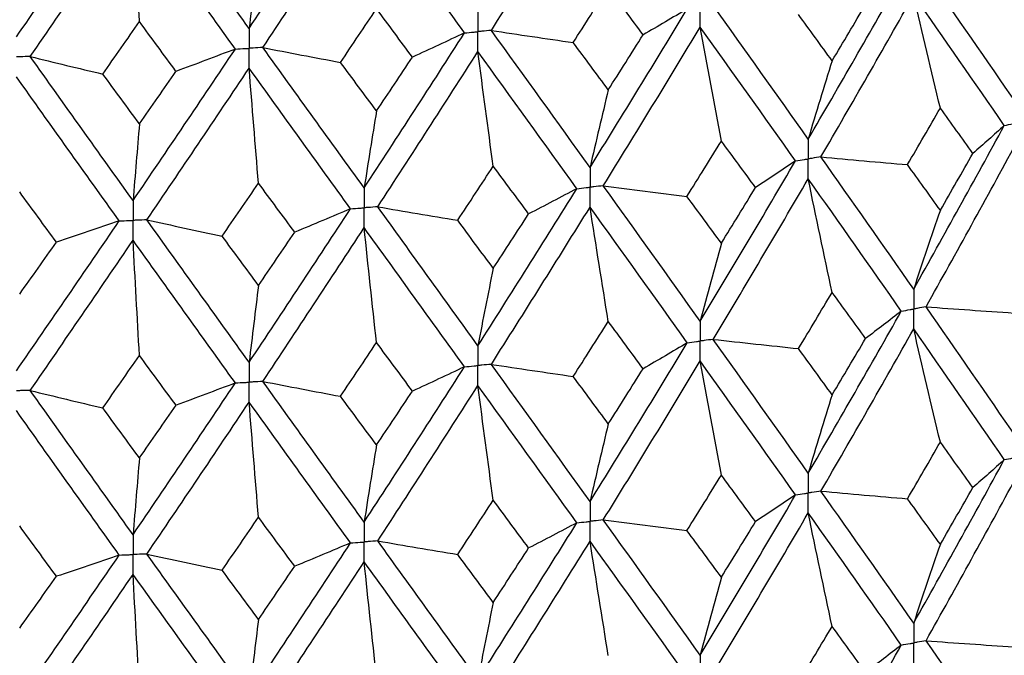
# Paper-space layout '_Dimetric' of a CAD drawing. Header units: millimetres. Extents: x -25 to 126, y -9 to 379.
# Tile 18 of 51: x 1.14 to 9.61, y 18.99 to 24.46. Entities that reach past the tile are written whole.
import ezdxf

# ---------------------------------------------------------------- set-up
doc = ezdxf.new("R2010")
doc.units = ezdxf.units.MM

psp = doc.layouts.new('_Dimetric')

# ---------------------------------------------------------------- linework, layer by layer
at = {"color": 7, "linetype": 'Continuous', "lineweight": 25}
for points in [[(3.1093, 24.3848), (3.4014, 24.8229), (3.6925, 25.2639), (3.9821, 25.7071)], [(5.1936, 24.3675), (5.4785, 24.8162), (5.7618, 25.2678), (6.0429, 25.7215)], [(1.1065, 24.3111), (1.402, 24.739), (1.6972, 25.1698), (1.9916, 25.6027)], [(3.1093, 24.3848), (2.8172, 24.7911), (2.5239, 25.2002), (2.2299, 25.6115)], [(3.2275, 24.2204), (3.5193, 24.6591), (3.81, 25.1006), (4.0993, 25.5443)], [(4.9623, 24.3464), (4.6764, 24.7431), (4.3886, 25.1426), (4.0993, 25.5443)], [(1.2262, 24.1426), (1.5215, 24.571), (1.8165, 25.0023), (2.1108, 25.4359)], [(2.1656, 24.4432), (2.147, 24.7734), (2.1287, 25.1043), (2.1108, 25.4359)], [(2.991, 24.2075), (2.6986, 24.6143), (2.4051, 25.024), (2.1108, 25.4359)], [(3.19, 25.0471), (3.1626, 24.8292), (3.1357, 24.6084), (3.1093, 24.3848)], [(7.9203, 23.4324), (8.1901, 23.8951), (8.4569, 24.3587), (8.721, 24.8258)], [(9.7109, 23.7404), (9.4552, 24.1127), (9.1963, 24.4859), (8.934, 24.8625)], [(5.8983, 24.2635), (5.9991, 24.4208), (6.0996, 24.5784), (6.1998, 24.7363)], [(6.4996, 24.3297), (6.4, 24.4649), (6.3, 24.6005), (6.1998, 24.7363)], [(8.0294, 23.278), (8.2985, 23.7413), (8.5645, 24.2055), (8.8277, 24.673)], [(9.0569, 23.699), (8.9789, 24.0229), (8.9025, 24.3476), (8.8277, 24.673)], [(9.6072, 23.5494), (9.3506, 23.9223), (9.0908, 24.296), (8.8277, 24.673)], [(7.9203, 23.4324), (7.6504, 23.8138), (7.378, 24.1963), (7.1027, 24.5823)], [(8.1259, 24.1063), (8.2221, 24.2672), (8.3179, 24.4286), (8.4134, 24.5903)], [(3.8958, 24.0924), (3.9993, 24.2461), (4.1026, 24.4002), (4.2057, 24.5545)], [(4.5146, 24.1373), (4.4118, 24.2761), (4.3089, 24.4152), (4.2057, 24.5545)], [(6.0429, 23.1885), (6.324, 23.6415), (6.6027, 24.0956), (6.8793, 24.5533)], [(6.8793, 24.5533), (6.7547, 24.4784), (6.6281, 24.4039), (6.4996, 24.3297)], [(8.1259, 24.1063), (8.0297, 24.2383), (7.9332, 24.3707), (7.8363, 24.5034)], [(1.8506, 23.992), (1.9557, 24.1421), (2.0607, 24.2925), (2.1656, 24.4432)], [(2.4801, 24.0151), (2.3754, 24.1575), (2.2705, 24.3002), (2.1656, 24.4432)], [(4.0993, 23.0113), (4.3886, 23.4544), (4.6762, 23.8986), (4.9623, 24.3464)], [(4.9623, 24.3464), (4.8149, 24.2763), (4.6656, 24.2066), (4.5146, 24.1373)], [(5.1936, 24.3675), (5.4276, 24.3321), (5.6625, 24.2975), (5.8983, 24.2635)], [(6.0429, 23.1885), (5.7618, 23.5795), (5.4787, 23.9717), (5.1936, 24.3675)], [(6.1566, 23.0302), (6.4371, 23.4839), (6.7152, 23.9385), (6.9911, 24.3967)], [(6.1998, 23.856), (6.3, 24.0135), (6.3999, 24.1715), (6.4996, 24.3297)], [(7.1727, 23.4155), (7.1109, 23.7418), (7.0504, 24.0689), (6.9911, 24.3967)], [(7.8108, 23.2451), (7.5402, 23.6272), (7.2671, 24.0102), (6.9911, 24.3967)], [(6.1998, 23.856), (6.0996, 23.9915), (5.9991, 24.1273), (5.8983, 24.2635)], [(2.1108, 22.9028), (2.4051, 23.3357), (2.6984, 23.7698), (2.991, 24.2075)], [(2.991, 24.2075), (2.8223, 24.1429), (2.652, 24.0787), (2.4801, 24.0151)], [(3.2275, 24.2204), (3.4492, 24.1771), (3.672, 24.1344), (3.8958, 24.0924)], [(4.0993, 23.0113), (3.81, 23.4123), (3.5195, 23.8146), (3.2275, 24.2204)], [(4.2163, 22.849), (4.5053, 23.2928), (4.7924, 23.7375), (5.078, 24.1859)], [(5.2099, 23.1991), (5.1651, 23.5273), (5.1211, 23.8562), (5.078, 24.1859)], [(5.9289, 23.0051), (5.6472, 23.3969), (5.3637, 23.7896), (5.078, 24.1859)], [(1.2262, 24.1426), (1.433, 24.0918), (1.6412, 24.0416), (1.8506, 23.992)], [(2.1108, 22.9028), (1.8165, 23.314), (1.5217, 23.7265), (1.2262, 24.1426)], [(4.2057, 23.6743), (4.1026, 23.8132), (3.9993, 23.9526), (3.8958, 24.0924)], [(4.2057, 23.6743), (4.3088, 23.8282), (4.4118, 23.9826), (4.5146, 24.1373)], [(8.1259, 24.1063), (8.056, 23.8844), (7.9874, 23.6598), (7.9203, 23.4324)], [(2.1656, 23.563), (2.0607, 23.7056), (1.9557, 23.8486), (1.8506, 23.992)], [(2.1656, 23.563), (2.2705, 23.7133), (2.3753, 23.864), (2.4801, 24.0151)], [(2.2299, 22.7364), (2.524, 23.17), (2.8171, 23.6046), (3.1093, 24.0428)], [(3.19, 23.0524), (3.1626, 23.3819), (3.1357, 23.712), (3.1093, 24.0428)], [(3.9821, 22.832), (3.6924, 23.2337), (3.4016, 23.6365), (3.1093, 24.0428)], [(1.9916, 22.7276), (1.6971, 23.1396), (1.4022, 23.5526), (1.1065, 23.9692)], [(6.1998, 23.856), (6.1464, 23.6363), (6.0941, 23.4138), (6.0429, 23.1885)], [(4.2057, 23.6743), (4.1695, 23.4561), (4.1341, 23.2352), (4.0993, 23.0113)], [(8.7744, 23.2119), (8.8689, 23.3741), (8.9631, 23.5364), (9.0569, 23.699)], [(9.337, 23.3086), (9.244, 23.4386), (9.1506, 23.5686), (9.0569, 23.699)], [(2.1656, 23.563), (2.147, 23.3458), (2.1287, 23.1257), (2.1108, 22.9028)], [(8.8277, 22.1403), (9.0908, 22.6083), (9.3507, 23.0782), (9.6072, 23.5494)], [(9.6072, 23.5494), (9.5192, 23.4689), (9.4291, 23.3887), (9.337, 23.3086)], [(6.8768, 22.9385), (6.9757, 23.0973), (7.0743, 23.2562), (7.1727, 23.4155)], [(7.4667, 23.0151), (7.369, 23.1484), (7.271, 23.2817), (7.1727, 23.4155)], [(8.934, 21.9876), (9.1962, 22.4562), (9.4553, 22.9267), (9.7109, 23.3985)], [(9.0569, 22.8192), (9.1506, 22.9821), (9.244, 23.1453), (9.337, 23.3086)], [(6.9911, 21.8639), (7.267, 22.3225), (7.5404, 22.7832), (7.8108, 23.2451)], [(7.8108, 23.2451), (7.6981, 23.1682), (7.5834, 23.0915), (7.4667, 23.0151)], [(8.0294, 23.278), (8.2771, 23.2553), (8.5255, 23.2332), (8.7744, 23.2119)], [(8.8277, 22.1403), (8.5645, 22.5178), (8.2983, 22.8972), (8.0294, 23.278)], [(4.9039, 22.7327), (5.0061, 22.888), (5.1081, 23.0434), (5.2099, 23.1991)], [(5.5146, 22.7883), (5.4132, 22.9251), (5.3117, 23.0619), (5.2099, 23.1991)], [(9.0569, 22.8192), (8.9631, 22.9499), (8.8689, 23.0808), (8.7744, 23.2119)], [(2.8772, 22.5967), (2.9816, 22.7484), (3.0859, 22.9002), (3.19, 23.0524)], [(3.502, 22.6308), (3.3982, 22.7712), (3.2942, 22.9116), (3.19, 23.0524)], [(7.1027, 21.7075), (7.3779, 22.1666), (7.6505, 22.6279), (7.9203, 23.0905)], [(8.1259, 22.112), (8.056, 22.4374), (7.9875, 22.7636), (7.9203, 23.0905)], [(8.721, 21.951), (8.457, 22.329), (8.19, 22.7091), (7.9203, 23.0905)], [(1.4511, 22.5443), (1.3459, 22.6883), (1.2406, 22.8324), (1.1352, 22.9768)], [(5.078, 21.6531), (5.3636, 22.1019), (5.6474, 22.5528), (5.9289, 23.0051)], [(5.9289, 23.0051), (5.7927, 22.9325), (5.6545, 22.8602), (5.5146, 22.7883)], [(6.1566, 23.0302), (6.3959, 22.999), (6.636, 22.9684), (6.8768, 22.9385)], [(6.9911, 21.8639), (6.7153, 22.2508), (6.4369, 22.6398), (6.1566, 23.0302)], [(7.1727, 22.5357), (7.271, 22.6953), (7.369, 22.8551), (7.4667, 23.0151)], [(7.1727, 22.5357), (7.0743, 22.6697), (6.9757, 22.804), (6.8768, 22.9385)], [(3.1093, 21.5101), (3.4015, 21.9488), (3.6926, 22.3896), (3.9821, 22.832)], [(3.9821, 22.832), (3.8238, 22.7645), (3.6638, 22.6974), (3.502, 22.6308)], [(4.2163, 22.849), (4.4445, 22.8096), (4.6737, 22.7708), (4.9039, 22.7327)], [(5.078, 21.6531), (4.7924, 22.0498), (4.5051, 22.4487), (4.2163, 22.849)], [(5.1935, 21.4927), (5.4786, 21.942), (5.7619, 22.3936), (6.0429, 22.8466)], [(6.1998, 21.8618), (6.1465, 22.1893), (6.0942, 22.5176), (6.0429, 22.8466)], [(6.8794, 21.6785), (6.6028, 22.0659), (6.3238, 22.4555), (6.0429, 22.8466)], [(9.0569, 22.8192), (8.9789, 22.5956), (8.9025, 22.3693), (8.8277, 22.1403)], [(1.1065, 21.4364), (1.4021, 21.8648), (1.6973, 22.2955), (1.9916, 22.7276)], [(1.9916, 22.7276), (1.813, 22.666), (1.6328, 22.6049), (1.4511, 22.5443)], [(2.2299, 22.7364), (2.4445, 22.6892), (2.6603, 22.6427), (2.8772, 22.5967)], [(3.1093, 21.5101), (2.8171, 21.9169), (2.5238, 22.3259), (2.2299, 22.7364)], [(5.2099, 22.3194), (5.1081, 22.4569), (5.0061, 22.5947), (4.9039, 22.7327)], [(5.2099, 22.3194), (5.3117, 22.4755), (5.4133, 22.6318), (5.5146, 22.7883)], [(3.19, 22.1726), (3.2942, 22.3251), (3.3982, 22.4779), (3.502, 22.6308)], [(3.2275, 21.3455), (3.5194, 21.7849), (3.8102, 22.2264), (4.0993, 22.6694)], [(4.2057, 21.68), (4.1696, 22.0091), (4.1341, 22.3389), (4.0993, 22.6694)], [(4.9624, 21.4716), (4.6763, 21.8689), (4.3884, 22.2684), (4.0993, 22.6694)], [(1.1352, 22.0971), (1.2406, 22.2459), (1.3459, 22.395), (1.4511, 22.5443)], [(1.2261, 21.2677), (1.5216, 21.6968), (1.8167, 22.1281), (2.1108, 22.5609)], [(2.1656, 21.5687), (2.147, 21.8988), (2.1287, 22.2295), (2.1108, 22.5609)], [(2.991, 21.3326), (2.6985, 21.7401), (2.4049, 22.1497), (2.1108, 22.5609)], [(3.19, 22.1726), (3.0859, 22.3138), (2.9816, 22.4551), (2.8772, 22.5967)], [(7.1727, 22.5357), (7.111, 22.3146), (7.0505, 22.0906), (6.9911, 21.8639)], [(5.2099, 22.3194), (5.1651, 22.1001), (5.1211, 21.878), (5.078, 21.6531)], [(3.19, 22.1726), (3.1626, 21.9546), (3.1357, 21.7338), (3.1093, 21.5101)], [(7.8361, 21.6285), (7.933, 21.7894), (8.0296, 21.9506), (8.1259, 22.112)], [(8.4137, 21.7154), (8.3181, 21.8474), (8.2222, 21.9796), (8.1259, 22.112)], [(7.9203, 20.5555), (8.19, 21.0181), (8.457, 21.4835), (8.721, 21.951)], [(8.721, 21.951), (8.6206, 21.8722), (8.5181, 21.7936), (8.4137, 21.7154)], [(8.934, 21.9876), (9.1849, 21.9692), (9.4363, 21.9516), (9.6881, 21.9346)], [(9.7109, 20.8635), (9.4553, 21.2358), (9.1962, 21.6107), (8.934, 21.9876)], [(5.8981, 21.3885), (5.9989, 21.546), (6.0995, 21.7038), (6.1998, 21.8618)], [(6.4998, 21.4548), (6.4001, 21.5903), (6.3001, 21.7259), (6.1998, 21.8618)], [(8.0294, 20.4011), (8.2983, 20.8642), (8.5645, 21.3301), (8.8277, 21.7981)], [(9.0569, 20.8231), (8.9789, 21.1473), (8.9025, 21.4723), (8.8277, 21.7981)], [(9.6072, 20.6725), (9.3507, 21.0452), (9.0908, 21.4206), (8.8277, 21.7981)], [(7.1027, 21.7075), (7.3464, 21.6804), (7.5909, 21.6541), (7.8361, 21.6285)], [(7.9203, 20.5555), (7.6505, 20.9369), (7.3779, 21.3211), (7.1027, 21.7075)], [(8.1259, 21.2302), (8.2222, 21.3917), (8.3181, 21.5534), (8.4137, 21.7154)], [(3.8956, 21.2174), (3.9992, 21.3714), (4.1025, 21.5256), (4.2057, 21.68)], [(4.5148, 21.2624), (4.4119, 21.4014), (4.3089, 21.5406), (4.2057, 21.68)], [(6.0429, 20.3116), (6.3238, 20.7645), (6.6028, 21.2204), (6.8794, 21.6785)], [(6.8794, 21.6785), (6.7548, 21.6036), (6.6282, 21.529), (6.4998, 21.4548)], [(8.1259, 21.2302), (8.0296, 21.3627), (7.933, 21.4954), (7.8361, 21.6285)], [(1.8504, 21.1171), (1.9555, 21.2674), (2.0606, 21.4179), (2.1656, 21.5687)], [(2.4803, 21.1402), (2.3755, 21.2828), (2.2706, 21.4256), (2.1656, 21.5687)], [(6.1566, 20.1533), (6.4369, 20.6068), (6.7153, 21.0632), (6.9911, 21.5217)], [(7.1727, 20.5395), (7.111, 20.8662), (7.0505, 21.1936), (6.9911, 21.5217)], [(7.8108, 20.3682), (7.5404, 20.7501), (7.267, 21.1348), (6.9911, 21.5217)], [(4.0993, 20.1344), (4.3884, 20.5774), (4.6763, 21.0234), (4.9624, 21.4716)], [(4.9624, 21.4716), (4.815, 21.4014), (4.6657, 21.3317), (4.5148, 21.2624)], [(5.1935, 21.4927), (5.4275, 21.4573), (5.6624, 21.4226), (5.8981, 21.3885)], [(6.0429, 20.3116), (5.7619, 20.7026), (5.4786, 21.0965), (5.1935, 21.4927)], [(6.1998, 20.98), (6.3001, 21.138), (6.4001, 21.2963), (6.4998, 21.4548)], [(6.1998, 20.98), (6.0995, 21.1159), (5.9989, 21.2521), (5.8981, 21.3885)], [(1.2261, 21.2677), (1.4329, 21.2169), (1.641, 21.1667), (1.8504, 21.1171)], [(2.1108, 20.0259), (1.8167, 20.4371), (1.5216, 20.8513), (1.2261, 21.2677)], [(2.1108, 20.0259), (2.4049, 20.4587), (2.6985, 20.8946), (2.991, 21.3326)], [(2.991, 21.3326), (2.8224, 21.268), (2.6521, 21.2039), (2.4803, 21.1402)], [(3.2275, 21.3455), (3.4491, 21.3022), (3.6718, 21.2595), (3.8956, 21.2174)], [(4.0993, 20.1344), (3.8102, 20.5354), (3.5194, 20.9393), (3.2275, 21.3455)], [(4.2163, 19.9721), (4.5051, 20.4156), (4.7924, 20.8621), (5.078, 21.3109)], [(5.2099, 20.3232), (5.1651, 20.6517), (5.1211, 20.981), (5.078, 21.3109)], [(5.9289, 20.1282), (5.6474, 20.5197), (5.3636, 20.9142), (5.078, 21.3109)], [(4.2057, 20.7982), (4.1025, 20.9376), (3.9992, 21.0774), (3.8956, 21.2174)], [(4.2057, 20.7982), (4.3089, 20.9526), (4.4119, 21.1074), (4.5148, 21.2624)], [(8.1259, 21.2302), (8.056, 21.0081), (7.9875, 20.7831), (7.9203, 20.5555)], [(2.1656, 20.6869), (2.0606, 20.83), (1.9555, 20.9734), (1.8504, 21.1171)], [(2.1656, 20.6869), (2.2706, 20.8377), (2.3755, 20.9888), (2.4803, 21.1402)], [(2.2299, 19.8595), (2.5238, 20.2928), (2.8171, 20.7292), (3.1093, 21.1679)], [(3.19, 20.1765), (3.1626, 20.5063), (3.1357, 20.8367), (3.1093, 21.1679)], [(3.9821, 19.955), (3.6926, 20.3566), (3.4015, 20.7611), (3.1093, 21.1679)], [(1.9916, 19.8507), (1.6973, 20.2624), (1.4021, 20.6772), (1.1065, 21.0942)], [(6.1998, 20.98), (6.1465, 20.76), (6.0942, 20.5371), (6.0429, 20.3116)], [(4.2057, 20.7982), (4.1696, 20.5797), (4.1341, 20.3585), (4.0993, 20.1344)], [(8.7744, 20.3351), (8.8689, 20.4974), (8.9631, 20.6601), (9.0569, 20.8231)], [(9.337, 20.4319), (9.244, 20.562), (9.1506, 20.6924), (9.0569, 20.8231)], [(2.1656, 20.6869), (2.147, 20.4694), (2.1287, 20.249), (2.1108, 20.0259)], [(8.8277, 19.2653), (9.0908, 19.7329), (9.3506, 20.2011), (9.6072, 20.6725)], [(9.6072, 20.6725), (9.5192, 20.592), (9.4291, 20.5118), (9.337, 20.4319)], [(6.8768, 20.0617), (6.9757, 20.2207), (7.0743, 20.3799), (7.1727, 20.5395)], [(7.4667, 20.1383), (7.369, 20.2718), (7.271, 20.4055), (7.1727, 20.5395)], [(8.934, 19.1128), (9.1963, 19.581), (9.4552, 20.0498), (9.7109, 20.5216)], [(9.0569, 19.9433), (9.1506, 20.1059), (9.244, 20.2687), (9.337, 20.4319)], [(6.9911, 18.989), (7.2671, 19.4471), (7.5402, 19.906), (7.8108, 20.3682)], [(7.8108, 20.3682), (7.6981, 20.2912), (7.5834, 20.2146), (7.4667, 20.1383)], [(8.0294, 20.4011), (8.2771, 20.3784), (8.5255, 20.3564), (8.7744, 20.3351)], [(8.8277, 19.2653), (8.5645, 19.6424), (8.2985, 20.0201), (8.0294, 20.4011)], [(9.0569, 19.9433), (8.9631, 20.0736), (8.8689, 20.2042), (8.7744, 20.3351)], [(4.9039, 19.8559), (5.0061, 20.0113), (5.1081, 20.1671), (5.2099, 20.3232)], [(5.5146, 19.9116), (5.4133, 20.0485), (5.3117, 20.1857), (5.2099, 20.3232)], [(2.8772, 19.72), (2.9816, 19.8718), (3.0859, 20.024), (3.19, 20.1765)], [(3.502, 19.7541), (3.3982, 19.8945), (3.2942, 20.0354), (3.19, 20.1765)], [(7.1027, 18.8326), (7.378, 19.2914), (7.6504, 19.7509), (7.9203, 20.2136)], [(8.1259, 19.236), (8.056, 19.5611), (7.9874, 19.887), (7.9203, 20.2136)], [(8.721, 19.0761), (8.4569, 19.4538), (8.1901, 19.8322), (7.9203, 20.2136)], [(1.4511, 19.6675), (1.3459, 19.8117), (1.2406, 19.9561), (1.1352, 20.1009)], [(5.078, 18.7781), (5.3637, 19.2265), (5.6472, 19.6756), (5.9289, 20.1282)], [(5.9289, 20.1282), (5.7927, 20.0556), (5.6545, 19.9834), (5.5146, 19.9116)], [(6.1566, 20.1533), (6.3959, 20.122), (6.636, 20.0915), (6.8768, 20.0617)], [(6.9911, 18.989), (6.7152, 19.3754), (6.4371, 19.7627), (6.1566, 20.1533)], [(7.1727, 19.6598), (7.271, 19.819), (7.369, 19.9785), (7.4667, 20.1383)], [(7.1727, 19.6598), (7.0743, 19.7935), (6.9757, 19.9274), (6.8768, 20.0617)], [(3.1093, 18.6351), (3.4016, 19.0734), (3.6924, 19.5125), (3.9821, 19.955)], [(3.9821, 19.955), (3.8238, 19.8876), (3.6638, 19.8206), (3.502, 19.7541)], [(4.2163, 19.9721), (4.4445, 19.9327), (4.6737, 19.8939), (4.9039, 19.8559)], [(5.078, 18.7781), (4.7924, 19.1744), (4.5053, 19.5715), (4.2163, 19.9721)], [(5.1936, 18.6178), (5.4787, 19.0668), (5.7618, 19.5166), (6.0429, 19.9697)], [(5.2099, 19.4434), (5.3117, 19.5992), (5.4132, 19.7552), (5.5146, 19.9116)], [(6.1998, 18.9857), (6.1464, 19.313), (6.0941, 19.641), (6.0429, 19.9697)], [(6.8793, 18.8036), (6.6027, 19.1907), (6.324, 19.5786), (6.0429, 19.9697)], [(9.0569, 19.9433), (8.9789, 19.7201), (8.9025, 19.4941), (8.8277, 19.2653)], [(1.1065, 18.5615), (1.4022, 18.9894), (1.6971, 19.4183), (1.9916, 19.8507)], [(1.9916, 19.8507), (1.813, 19.7891), (1.6328, 19.728), (1.4511, 19.6675)], [(2.2299, 19.8595), (2.4445, 19.8123), (2.6603, 19.7658), (2.8772, 19.72)], [(3.1093, 18.6351), (2.8171, 19.0415), (2.524, 19.4487), (2.2299, 19.8595)], [(5.2099, 19.4434), (5.1081, 19.5807), (5.0061, 19.718), (4.9039, 19.8559)], [(3.19, 19.2967), (3.2942, 19.4489), (3.3982, 19.6012), (3.502, 19.7541)], [(3.2275, 18.4707), (3.5195, 18.9097), (3.81, 19.3494), (4.0993, 19.7925)], [(4.2057, 18.804), (4.1695, 19.1328), (4.1341, 19.4623), (4.0993, 19.7925)], [(4.9623, 18.5967), (4.6762, 18.9937), (4.3886, 19.3915), (4.0993, 19.7925)], [(1.1352, 19.2211), (1.2406, 19.3697), (1.3459, 19.5184), (1.4511, 19.6675)], [(1.2262, 18.3929), (1.5217, 18.8216), (1.8165, 19.2511), (2.1108, 19.684)], [(2.1656, 18.6927), (2.147, 19.0224), (2.1287, 19.3529), (2.1108, 19.684)], [(2.991, 18.4578), (2.6984, 18.8649), (2.4051, 19.2728), (2.1108, 19.684)], [(3.19, 19.2967), (3.0859, 19.4375), (2.9816, 19.5785), (2.8772, 19.72)], [(7.1727, 19.6598), (7.1109, 19.439), (7.0504, 19.2154), (6.9911, 18.989)], [(5.2099, 19.4434), (5.1651, 19.2245), (5.1211, 19.0028), (5.078, 18.7781)], [(3.19, 19.2967), (3.1626, 19.0791), (3.1357, 18.8585), (3.1093, 18.6351)], [(7.8363, 18.7536), (7.9332, 18.9142), (8.0297, 19.0751), (8.1259, 19.236)], [(8.4134, 18.8404), (8.3179, 18.9721), (8.2221, 19.104), (8.1259, 19.236)], [(7.9203, 17.6806), (8.1901, 18.1439), (8.4571, 18.6093), (8.721, 19.0761)], [(8.721, 19.0761), (8.6205, 18.9973), (8.518, 18.9187), (8.4134, 18.8404)], [(8.934, 19.1128), (9.185, 19.0944), (9.4364, 19.0767), (9.6883, 19.0597)], [(9.7109, 17.9886), (9.4552, 18.3615), (9.1961, 18.7364), (8.934, 19.1128)]]:
    psp.add_open_spline(points, degree=3, dxfattribs=at)
for points, knots in [([(5.078, 24.5278), (5.078, 24.4818), (5.078, 24.4357), (5.078, 24.3896), (5.078, 24.3787), (5.078, 24.3678), (5.078, 24.3569)], [0, 0, 0, 0, 0.0001466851, 0.0001466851, 0.0001466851, 0.0001813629, 0.0001813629, 0.0001813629, 0.0001813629]), ([(6.9911, 24.3967), (6.9911, 24.4428), (6.9911, 24.4889), (6.9911, 24.535), (6.9911, 24.5459), (6.9911, 24.5568), (6.9911, 24.5677)], [0, 0, 0, 0, 0.0001466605, 0.0001466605, 0.0001466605, 0.0001813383, 0.0001813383, 0.0001813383, 0.0001813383]), ([(3.1093, 24.3848), (3.1093, 24.3387), (3.1093, 24.2927), (3.1093, 24.2466), (3.1093, 24.2357), (3.1093, 24.2248), (3.1093, 24.2139)], [0, 0, 0, 0, 0.0001466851, 0.0001466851, 0.0001466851, 0.0001813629, 0.0001813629, 0.0001813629, 0.0001813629]), ([(4.9623, 24.3464), (4.9897, 24.3489), (5.0171, 24.3514), (5.0445, 24.3538), (5.0557, 24.3549), (5.0668, 24.3559), (5.078, 24.3569)], [0, 0, 0, 0, 0.0000851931, 0.0000851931, 0.0000851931, 0.0001198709, 0.0001198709, 0.0001198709, 0.0001198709]), ([(5.1936, 24.3675), (5.1662, 24.365), (5.1388, 24.3625), (5.1114, 24.3599), (5.1003, 24.3589), (5.0891, 24.3579), (5.078, 24.3569)], [0, 0, 0, 0, 0.0000851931, 0.0000851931, 0.0000851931, 0.0001198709, 0.0001198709, 0.0001198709, 0.0001198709]), ([(5.078, 24.1859), (5.078, 24.232), (5.078, 24.2781), (5.078, 24.3242), (5.078, 24.3351), (5.078, 24.346), (5.078, 24.3569)], [0, 0, 0, 0, 0.0001466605, 0.0001466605, 0.0001466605, 0.0001813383, 0.0001813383, 0.0001813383, 0.0001813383]), ([(2.991, 24.2075), (3.019, 24.209), (3.047, 24.2105), (3.0751, 24.212), (3.0865, 24.2126), (3.0979, 24.2132), (3.1093, 24.2139)], [0, 0, 0, 0, 0.0000851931, 0.0000851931, 0.0000851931, 0.0001198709, 0.0001198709, 0.0001198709, 0.0001198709]), ([(3.2275, 24.2204), (3.1995, 24.2188), (3.1715, 24.2173), (3.1435, 24.2157), (3.1321, 24.2151), (3.1207, 24.2145), (3.1093, 24.2139)], [0, 0, 0, 0, 0.0000851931, 0.0000851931, 0.0000851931, 0.0001198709, 0.0001198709, 0.0001198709, 0.0001198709]), ([(3.1093, 24.0428), (3.1093, 24.089), (3.1093, 24.1351), (3.1093, 24.1812), (3.1093, 24.1921), (3.1093, 24.203), (3.1093, 24.2139)], [0, 0, 0, 0, 0.0001466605, 0.0001466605, 0.0001466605, 0.0001813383, 0.0001813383, 0.0001813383, 0.0001813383]), ([(1.2262, 24.1426), (1.1978, 24.142), (1.1695, 24.1414), (1.1411, 24.1409), (1.1296, 24.1407), (1.118, 24.1404), (1.1065, 24.1402)], [0, 0, 0, 0, 0.0000851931, 0.0000851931, 0.0000851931, 0.0001198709, 0.0001198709, 0.0001198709, 0.0001198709]), ([(9.6072, 23.5494), (9.6317, 23.5542), (9.6563, 23.5589), (9.6808, 23.5637), (9.6908, 23.5656), (9.7008, 23.5676), (9.7108, 23.5695)], [0, 0, 0, 0, 0.0000852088, 0.0000852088, 0.0000852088, 0.0001198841, 0.0001198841, 0.0001198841, 0.0001198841]), ([(7.9203, 23.4324), (7.9202, 23.3863), (7.9202, 23.3403), (7.9202, 23.2942), (7.9202, 23.2833), (7.9202, 23.2724), (7.9202, 23.2615)], [0, 0, 0, 0, 0.000146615, 0.000146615, 0.000146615, 0.0001812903, 0.0001812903, 0.0001812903, 0.0001812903]), ([(7.8108, 23.2451), (7.8368, 23.249), (7.8627, 23.2529), (7.8886, 23.2568), (7.8991, 23.2584), (7.9096, 23.2599), (7.9202, 23.2615)], [0, 0, 0, 0, 0.0000852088, 0.0000852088, 0.0000852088, 0.0001198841, 0.0001198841, 0.0001198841, 0.0001198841]), ([(8.0294, 23.278), (8.0035, 23.2741), (7.9777, 23.2702), (7.9518, 23.2663), (7.9412, 23.2647), (7.9307, 23.2631), (7.9202, 23.2615)], [0, 0, 0, 0, 0.0000852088, 0.0000852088, 0.0000852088, 0.0001198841, 0.0001198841, 0.0001198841, 0.0001198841]), ([(7.9203, 23.0905), (7.9202, 23.1366), (7.9202, 23.1827), (7.9202, 23.2288), (7.9202, 23.2397), (7.9202, 23.2506), (7.9202, 23.2615)], [0, 0, 0, 0, 0.0001466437, 0.0001466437, 0.0001466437, 0.000181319, 0.000181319, 0.000181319, 0.000181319]), ([(6.0429, 23.1885), (6.0428, 23.1424), (6.0428, 23.0964), (6.0428, 23.0503), (6.0428, 23.0394), (6.0428, 23.0285), (6.0428, 23.0176)], [0, 0, 0, 0, 0.000146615, 0.000146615, 0.000146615, 0.0001812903, 0.0001812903, 0.0001812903, 0.0001812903]), ([(4.0993, 23.0113), (4.0993, 22.9652), (4.0993, 22.9192), (4.0993, 22.8731), (4.0993, 22.8622), (4.0993, 22.8513), (4.0993, 22.8404)], [0, 0, 0, 0, 0.000146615, 0.000146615, 0.000146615, 0.0001812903, 0.0001812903, 0.0001812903, 0.0001812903]), ([(5.9289, 23.0051), (5.9559, 23.0081), (5.9829, 23.011), (6.0099, 23.014), (6.0209, 23.0152), (6.0318, 23.0164), (6.0428, 23.0176)], [0, 0, 0, 0, 0.0000852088, 0.0000852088, 0.0000852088, 0.0001198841, 0.0001198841, 0.0001198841, 0.0001198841]), ([(6.1566, 23.0302), (6.1296, 23.0272), (6.1027, 23.0242), (6.0757, 23.0212), (6.0648, 23.02), (6.0538, 23.0188), (6.0428, 23.0176)], [0, 0, 0, 0, 0.0000852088, 0.0000852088, 0.0000852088, 0.0001198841, 0.0001198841, 0.0001198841, 0.0001198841]), ([(6.0429, 22.8466), (6.0428, 22.8927), (6.0428, 22.9388), (6.0428, 22.9849), (6.0428, 22.9958), (6.0428, 23.0067), (6.0428, 23.0176)], [0, 0, 0, 0, 0.0001466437, 0.0001466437, 0.0001466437, 0.000181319, 0.000181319, 0.000181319, 0.000181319]), ([(2.1108, 22.9028), (2.1108, 22.8568), (2.1108, 22.8107), (2.1108, 22.7646), (2.1108, 22.7537), (2.1108, 22.7428), (2.1108, 22.7319)], [0, 0, 0, 0, 0.000146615, 0.000146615, 0.000146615, 0.0001812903, 0.0001812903, 0.0001812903, 0.0001812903]), ([(3.9821, 22.832), (4.0099, 22.834), (4.0376, 22.836), (4.0654, 22.838), (4.0767, 22.8388), (4.088, 22.8396), (4.0993, 22.8404)], [0, 0, 0, 0, 0.0000852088, 0.0000852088, 0.0000852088, 0.0001198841, 0.0001198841, 0.0001198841, 0.0001198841]), ([(4.2163, 22.849), (4.1886, 22.8469), (4.1609, 22.8449), (4.1331, 22.8429), (4.1218, 22.8421), (4.1105, 22.8412), (4.0993, 22.8404)], [0, 0, 0, 0, 0.0000852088, 0.0000852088, 0.0000852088, 0.0001198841, 0.0001198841, 0.0001198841, 0.0001198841]), ([(4.0993, 22.6694), (4.0993, 22.7155), (4.0993, 22.7616), (4.0993, 22.8077), (4.0993, 22.8186), (4.0993, 22.8295), (4.0993, 22.8404)], [0, 0, 0, 0, 0.0001466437, 0.0001466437, 0.0001466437, 0.000181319, 0.000181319, 0.000181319, 0.000181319]), ([(1.9916, 22.7276), (2.0198, 22.7286), (2.0481, 22.7296), (2.0763, 22.7307), (2.0878, 22.7311), (2.0993, 22.7315), (2.1108, 22.7319)], [0, 0, 0, 0, 0.0000852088, 0.0000852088, 0.0000852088, 0.0001198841, 0.0001198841, 0.0001198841, 0.0001198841]), ([(2.2299, 22.7364), (2.2017, 22.7353), (2.1735, 22.7343), (2.1452, 22.7332), (2.1338, 22.7328), (2.1223, 22.7324), (2.1108, 22.7319)], [0, 0, 0, 0, 0.0000852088, 0.0000852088, 0.0000852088, 0.0001198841, 0.0001198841, 0.0001198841, 0.0001198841]), ([(2.1108, 22.5609), (2.1108, 22.607), (2.1108, 22.6532), (2.1108, 22.6992), (2.1108, 22.7101), (2.1108, 22.721), (2.1108, 22.7319)], [0, 0, 0, 0, 0.0001466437, 0.0001466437, 0.0001466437, 0.000181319, 0.000181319, 0.000181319, 0.000181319]), ([(8.8277, 22.1403), (8.8276, 22.0942), (8.8276, 22.0481), (8.8276, 22.0019), (8.8276, 21.991), (8.8276, 21.9801), (8.8276, 21.9692)], [0, 0, 0, 0, 0.0001467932, 0.0001467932, 0.0001467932, 0.0001814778, 0.0001814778, 0.0001814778, 0.0001814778]), ([(8.721, 21.951), (8.7463, 21.9553), (8.7715, 21.9596), (8.7967, 21.9639), (8.807, 21.9657), (8.8173, 21.9675), (8.8276, 21.9692)], [0, 0, 0, 0, 0.0000851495, 0.0000851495, 0.0000851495, 0.0001198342, 0.0001198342, 0.0001198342, 0.0001198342]), ([(8.934, 21.9876), (8.9088, 21.9832), (8.8836, 21.9789), (8.8584, 21.9745), (8.8481, 21.9728), (8.8378, 21.971), (8.8276, 21.9692)], [0, 0, 0, 0, 0.0000851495, 0.0000851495, 0.0000851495, 0.0001198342, 0.0001198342, 0.0001198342, 0.0001198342]), ([(8.8277, 21.7981), (8.8276, 21.8442), (8.8276, 21.8904), (8.8276, 21.9365), (8.8276, 21.9474), (8.8276, 21.9583), (8.8276, 21.9692)], [0, 0, 0, 0, 0.0001467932, 0.0001467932, 0.0001467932, 0.0001814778, 0.0001814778, 0.0001814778, 0.0001814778]), ([(6.9911, 21.8639), (6.9911, 21.8178), (6.9911, 21.7717), (6.9911, 21.7256), (6.9911, 21.7147), (6.9911, 21.7038), (6.9911, 21.6929)], [0, 0, 0, 0, 0.0001467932, 0.0001467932, 0.0001467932, 0.0001814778, 0.0001814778, 0.0001814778, 0.0001814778]), ([(6.8794, 21.6785), (6.9058, 21.6819), (6.9323, 21.6853), (6.9588, 21.6887), (6.9695, 21.6901), (6.9803, 21.6915), (6.9911, 21.6929)], [0, 0, 0, 0, 0.0000851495, 0.0000851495, 0.0000851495, 0.0001198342, 0.0001198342, 0.0001198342, 0.0001198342]), ([(7.1027, 21.7075), (7.0763, 21.704), (7.0498, 21.7005), (7.0234, 21.6971), (7.0126, 21.6957), (7.0019, 21.6943), (6.9911, 21.6929)], [0, 0, 0, 0, 0.0000851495, 0.0000851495, 0.0000851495, 0.0001198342, 0.0001198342, 0.0001198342, 0.0001198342]), ([(6.9911, 21.5217), (6.9911, 21.5679), (6.9911, 21.6141), (6.9911, 21.6602), (6.9911, 21.6711), (6.9911, 21.682), (6.9911, 21.6929)], [0, 0, 0, 0, 0.0001467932, 0.0001467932, 0.0001467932, 0.0001814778, 0.0001814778, 0.0001814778, 0.0001814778]), ([(5.078, 21.6531), (5.078, 21.607), (5.078, 21.5609), (5.078, 21.5148), (5.078, 21.5039), (5.078, 21.493), (5.078, 21.4821)], [0, 0, 0, 0, 0.0001467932, 0.0001467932, 0.0001467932, 0.0001814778, 0.0001814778, 0.0001814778, 0.0001814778]), ([(3.1093, 21.5101), (3.1093, 21.464), (3.1093, 21.4179), (3.1093, 21.3717), (3.1093, 21.3608), (3.1093, 21.3499), (3.1093, 21.339)], [0, 0, 0, 0, 0.0001467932, 0.0001467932, 0.0001467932, 0.0001814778, 0.0001814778, 0.0001814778, 0.0001814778]), ([(4.9624, 21.4716), (4.9898, 21.4741), (5.0172, 21.4765), (5.0445, 21.479), (5.0557, 21.48), (5.0668, 21.481), (5.078, 21.4821)], [0, 0, 0, 0, 0.0000851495, 0.0000851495, 0.0000851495, 0.0001198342, 0.0001198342, 0.0001198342, 0.0001198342]), ([(5.1935, 21.4927), (5.1662, 21.4901), (5.1388, 21.4876), (5.1114, 21.4851), (5.1003, 21.4841), (5.0891, 21.4831), (5.078, 21.4821)], [0, 0, 0, 0, 0.0000851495, 0.0000851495, 0.0000851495, 0.0001198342, 0.0001198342, 0.0001198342, 0.0001198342]), ([(5.078, 21.3109), (5.078, 21.3571), (5.078, 21.4032), (5.078, 21.4494), (5.078, 21.4603), (5.078, 21.4712), (5.078, 21.4821)], [0, 0, 0, 0, 0.0001467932, 0.0001467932, 0.0001467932, 0.0001814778, 0.0001814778, 0.0001814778, 0.0001814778]), ([(1.2261, 21.2677), (1.1978, 21.2672), (1.1695, 21.2666), (1.1411, 21.2661), (1.1296, 21.2658), (1.118, 21.2656), (1.1065, 21.2654)], [0, 0, 0, 0, 0.0000851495, 0.0000851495, 0.0000851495, 0.0001198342, 0.0001198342, 0.0001198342, 0.0001198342]), ([(2.991, 21.3326), (3.019, 21.3341), (3.047, 21.3357), (3.075, 21.3372), (3.0865, 21.3378), (3.0979, 21.3384), (3.1093, 21.339)], [0, 0, 0, 0, 0.0000851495, 0.0000851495, 0.0000851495, 0.0001198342, 0.0001198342, 0.0001198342, 0.0001198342]), ([(3.2275, 21.3455), (3.1995, 21.344), (3.1715, 21.3424), (3.1435, 21.3409), (3.1321, 21.3403), (3.1207, 21.3397), (3.1093, 21.339)], [0, 0, 0, 0, 0.0000851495, 0.0000851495, 0.0000851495, 0.0001198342, 0.0001198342, 0.0001198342, 0.0001198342]), ([(3.1093, 21.1679), (3.1093, 21.214), (3.1093, 21.2602), (3.1093, 21.3063), (3.1093, 21.3172), (3.1093, 21.3281), (3.1093, 21.339)], [0, 0, 0, 0, 0.0001467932, 0.0001467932, 0.0001467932, 0.0001814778, 0.0001814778, 0.0001814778, 0.0001814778]), ([(9.6072, 20.6725), (9.6317, 20.6772), (9.6563, 20.682), (9.6808, 20.6868), (9.6908, 20.6887), (9.7008, 20.6906), (9.7108, 20.6926)], [0, 0, 0, 0, 0.0000852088, 0.0000852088, 0.0000852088, 0.0001198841, 0.0001198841, 0.0001198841, 0.0001198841]), ([(7.9203, 20.5555), (7.9202, 20.5094), (7.9202, 20.4634), (7.9202, 20.4173), (7.9202, 20.4064), (7.9202, 20.3955), (7.9202, 20.3846)], [0, 0, 0, 0, 0.0001466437, 0.0001466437, 0.0001466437, 0.000181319, 0.000181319, 0.000181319, 0.000181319]), ([(7.8108, 20.3682), (7.8368, 20.3721), (7.8627, 20.3759), (7.8886, 20.3798), (7.8991, 20.3814), (7.9096, 20.383), (7.9202, 20.3846)], [0, 0, 0, 0, 0.0000852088, 0.0000852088, 0.0000852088, 0.0001198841, 0.0001198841, 0.0001198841, 0.0001198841]), ([(8.0294, 20.4011), (8.0035, 20.3972), (7.9777, 20.3932), (7.9518, 20.3893), (7.9412, 20.3878), (7.9307, 20.3862), (7.9202, 20.3846)], [0, 0, 0, 0, 0.0000852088, 0.0000852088, 0.0000852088, 0.0001198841, 0.0001198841, 0.0001198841, 0.0001198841]), ([(7.9203, 20.2136), (7.9202, 20.2597), (7.9202, 20.3058), (7.9202, 20.3519), (7.9202, 20.3628), (7.9202, 20.3737), (7.9202, 20.3846)], [0, 0, 0, 0, 0.000146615, 0.000146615, 0.000146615, 0.0001812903, 0.0001812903, 0.0001812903, 0.0001812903]), ([(6.0429, 20.3116), (6.0428, 20.2655), (6.0428, 20.2194), (6.0428, 20.1734), (6.0428, 20.1625), (6.0428, 20.1516), (6.0428, 20.1407)], [0, 0, 0, 0, 0.0001466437, 0.0001466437, 0.0001466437, 0.000181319, 0.000181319, 0.000181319, 0.000181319]), ([(4.0993, 20.1344), (4.0993, 20.0883), (4.0993, 20.0423), (4.0993, 19.9962), (4.0993, 19.9853), (4.0993, 19.9744), (4.0993, 19.9635)], [0, 0, 0, 0, 0.0001466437, 0.0001466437, 0.0001466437, 0.000181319, 0.000181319, 0.000181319, 0.000181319]), ([(5.9289, 20.1282), (5.9559, 20.1311), (5.9829, 20.1341), (6.0099, 20.137), (6.0209, 20.1382), (6.0318, 20.1395), (6.0428, 20.1407)], [0, 0, 0, 0, 0.0000852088, 0.0000852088, 0.0000852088, 0.0001198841, 0.0001198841, 0.0001198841, 0.0001198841]), ([(6.1566, 20.1533), (6.1296, 20.1503), (6.1027, 20.1473), (6.0757, 20.1443), (6.0648, 20.1431), (6.0538, 20.1419), (6.0428, 20.1407)], [0, 0, 0, 0, 0.0000852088, 0.0000852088, 0.0000852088, 0.0001198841, 0.0001198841, 0.0001198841, 0.0001198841]), ([(6.0429, 19.9697), (6.0428, 20.0158), (6.0428, 20.0619), (6.0428, 20.108), (6.0428, 20.1189), (6.0428, 20.1298), (6.0428, 20.1407)], [0, 0, 0, 0, 0.000146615, 0.000146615, 0.000146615, 0.0001812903, 0.0001812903, 0.0001812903, 0.0001812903]), ([(2.1108, 20.0259), (2.1108, 19.9798), (2.1108, 19.9338), (2.1108, 19.8877), (2.1108, 19.8768), (2.1108, 19.8659), (2.1108, 19.855)], [0, 0, 0, 0, 0.0001466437, 0.0001466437, 0.0001466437, 0.000181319, 0.000181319, 0.000181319, 0.000181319]), ([(3.9821, 19.955), (4.0099, 19.957), (4.0376, 19.959), (4.0654, 19.961), (4.0767, 19.9618), (4.088, 19.9627), (4.0993, 19.9635)], [0, 0, 0, 0, 0.0000852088, 0.0000852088, 0.0000852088, 0.0001198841, 0.0001198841, 0.0001198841, 0.0001198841]), ([(4.2163, 19.9721), (4.1886, 19.97), (4.1609, 19.968), (4.1331, 19.966), (4.1218, 19.9651), (4.1105, 19.9643), (4.0993, 19.9635)], [0, 0, 0, 0, 0.0000852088, 0.0000852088, 0.0000852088, 0.0001198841, 0.0001198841, 0.0001198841, 0.0001198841]), ([(4.0993, 19.7925), (4.0993, 19.8386), (4.0993, 19.8847), (4.0993, 19.9308), (4.0993, 19.9417), (4.0993, 19.9526), (4.0993, 19.9635)], [0, 0, 0, 0, 0.000146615, 0.000146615, 0.000146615, 0.0001812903, 0.0001812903, 0.0001812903, 0.0001812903]), ([(1.9916, 19.8507), (2.0198, 19.8517), (2.0481, 19.8527), (2.0763, 19.8537), (2.0878, 19.8542), (2.0993, 19.8546), (2.1108, 19.855)], [0, 0, 0, 0, 0.0000852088, 0.0000852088, 0.0000852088, 0.0001198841, 0.0001198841, 0.0001198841, 0.0001198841]), ([(2.2299, 19.8595), (2.2017, 19.8584), (2.1735, 19.8573), (2.1452, 19.8563), (2.1338, 19.8558), (2.1223, 19.8554), (2.1108, 19.855)], [0, 0, 0, 0, 0.0000852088, 0.0000852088, 0.0000852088, 0.0001198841, 0.0001198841, 0.0001198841, 0.0001198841]), ([(2.1108, 19.684), (2.1108, 19.7301), (2.1108, 19.7762), (2.1108, 19.8223), (2.1108, 19.8332), (2.1108, 19.8441), (2.1108, 19.855)], [0, 0, 0, 0, 0.000146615, 0.000146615, 0.000146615, 0.0001812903, 0.0001812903, 0.0001812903, 0.0001812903]), ([(8.8277, 19.2653), (8.8276, 19.2193), (8.8276, 19.1732), (8.8276, 19.1271), (8.8276, 19.1162), (8.8276, 19.1053), (8.8276, 19.0944)], [0, 0, 0, 0, 0.0001466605, 0.0001466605, 0.0001466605, 0.0001813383, 0.0001813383, 0.0001813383, 0.0001813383]), ([(8.721, 19.0761), (8.7462, 19.0805), (8.7715, 19.0848), (8.7967, 19.0891), (8.807, 19.0909), (8.8173, 19.0926), (8.8276, 19.0944)], [0, 0, 0, 0, 0.0000851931, 0.0000851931, 0.0000851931, 0.0001198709, 0.0001198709, 0.0001198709, 0.0001198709]), ([(8.934, 19.1128), (8.9088, 19.1084), (8.8836, 19.1041), (8.8584, 19.0997), (8.8481, 19.0979), (8.8378, 19.0962), (8.8276, 19.0944)], [0, 0, 0, 0, 0.0000851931, 0.0000851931, 0.0000851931, 0.0001198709, 0.0001198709, 0.0001198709, 0.0001198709]), ([(8.8277, 18.9234), (8.8276, 18.9695), (8.8276, 19.0156), (8.8276, 19.0617), (8.8276, 19.0726), (8.8276, 19.0835), (8.8276, 19.0944)], [0, 0, 0, 0, 0.0001466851, 0.0001466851, 0.0001466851, 0.0001813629, 0.0001813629, 0.0001813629, 0.0001813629]), ([(6.9911, 18.989), (6.9911, 18.9429), (6.9911, 18.8968), (6.9911, 18.8508), (6.9911, 18.8399), (6.9911, 18.829), (6.9911, 18.8181)], [0, 0, 0, 0, 0.0001466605, 0.0001466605, 0.0001466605, 0.0001813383, 0.0001813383, 0.0001813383, 0.0001813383])]:
    psp.add_open_spline(points, degree=3, knots=knots, dxfattribs=at)

doc.saveas('drawing.dxf')
